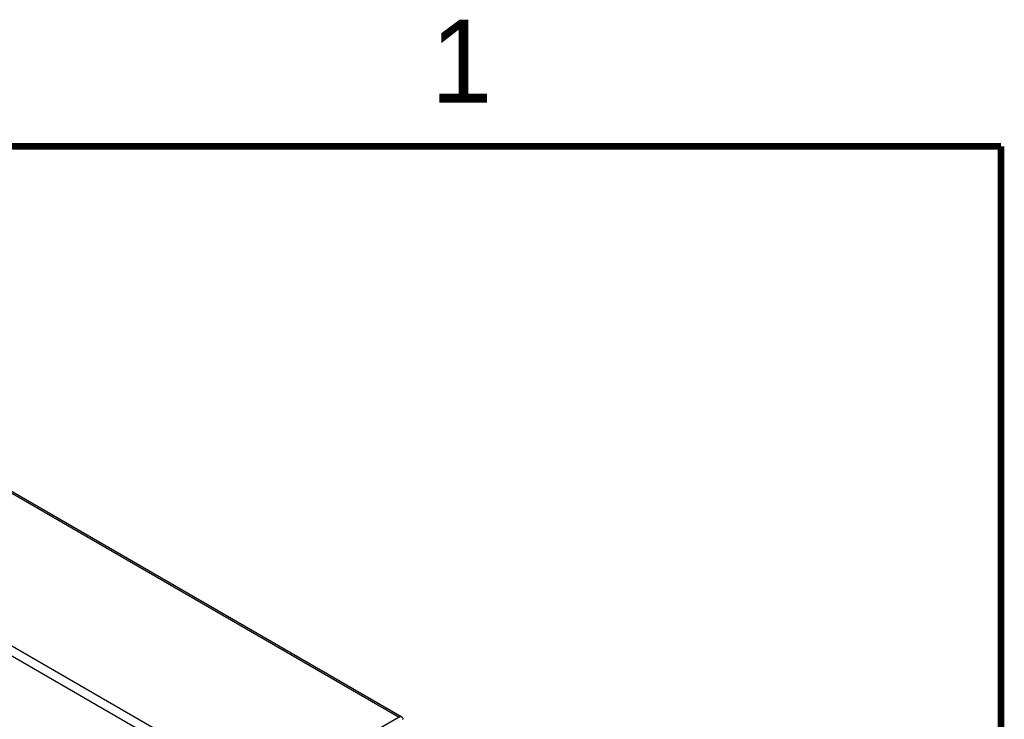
# Model space of a CAD drawing. Header units: inches. Extents: x 0 to 34, y 0 to 22.
# Tile 49 of 49: x 30.5 to 33.5, y 19.8 to 21.9. Entities that reach past the tile are written whole.
import ezdxf

# ---------------------------------------------------------------- set-up
doc = ezdxf.new("R2010")
doc.units = ezdxf.units.IN
doc.header["$LTSCALE"] = 1.87
doc.header["$MEASUREMENT"] = 0
doc.layers.get('0').update_dxf_attribs({"linetype": 'CONTINUOUS'})
doc.styles.get("Standard").update_dxf_attribs({"font": 'txt', "width": 0.8})

msp = doc.modelspace()

# ---------------------------------------------------------------- linework, layer by layer
at = {"color": 7, "linetype": 'CONTINUOUS'}
for p, q in [((29.0868, 21.2769), (31.6831, 19.7778)), ((29.0941, 21.2776), (31.6905, 19.7785)), ((31.2756, 19.5213), (28.6793, 21.0204)), ((31.2832, 19.547), (28.6869, 21.046)), ((31.6831, 19.7778), (31.2832, 19.547)), ((31.6935, 19.7702), (31.6935, 19.7718))]:
    msp.add_line(p, q, dxfattribs=at)
at = {"color": 7, "linetype": 'CONTINUOUS', "const_width": 0.02}
for points in [[(33.5, 21.5), (0.5, 21.5)], [(33.5, 0.5), (33.5, 21.5)]]:
    msp.add_lwpolyline(points, dxfattribs=at)
at = {"color": 7, "linetype": 'CONTINUOUS'}
for points, knots in [([(31.6831, 19.7778), (31.6843, 19.7785), (31.6867, 19.7795), (31.6895, 19.7791), (31.6905, 19.7785)], [0, 0, 0, 0, 0.550867, 1, 1, 1, 1]), ([(31.6905, 19.7785), (31.6915, 19.778), (31.6932, 19.7758), (31.6935, 19.7732), (31.6935, 19.7718)], [0, 0, 0, 0, 0.449485, 1, 1, 1, 1])]:
    msp.add_open_spline(points, degree=3, knots=knots, dxfattribs=at)

# ---------------------------------------------------------------- texts
at = {"color": 2, "linetype": 'CONTINUOUS'}
msp.add_text('1', height=0.25, dxfattribs=at).set_placement((31.7781, 21.6326))

doc.saveas('drawing.dxf')
